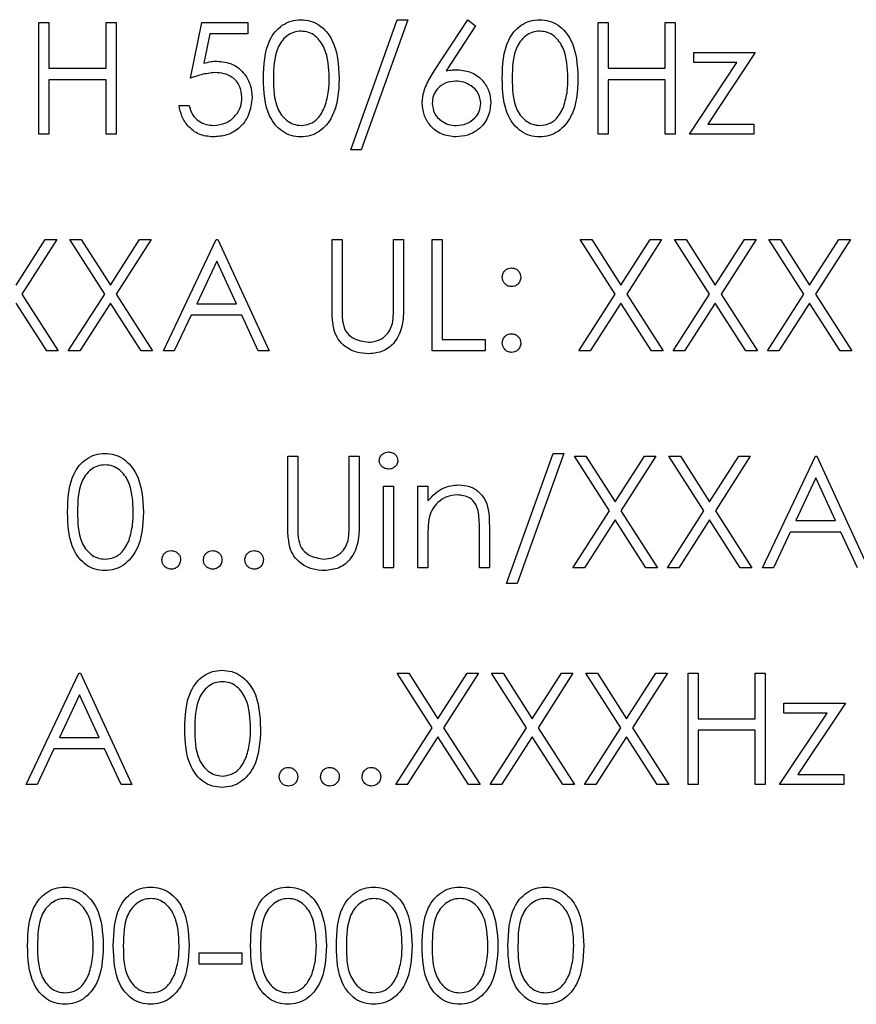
# Model space of a CAD drawing. Header units: millimetres. Extents: x 5 to 418, y 2 to 292.
# Tile 29 of 56: x 69.24 to 73.74, y 216.6 to 221.9. Entities that reach past the tile are written whole.
import ezdxf

# ---------------------------------------------------------------- set-up
doc = ezdxf.new("R2010")
doc.units = ezdxf.units.MM

msp = doc.modelspace()

# ---------------------------------------------------------------- linework, layer by layer
at = {"color": 7, "linetype": 'Continuous', "lineweight": 25}
for p, q in [((69.3428, 221.2825), (69.3428, 221.8825)), ((69.3428, 221.8825), (69.3967, 221.8825)), ((69.3967, 221.8825), (69.3967, 221.6363)), ((69.7044, 221.6363), (69.7044, 221.8825)), ((69.7044, 221.8825), (69.7582, 221.8825)), ((69.7582, 221.8825), (69.7582, 221.2825)), ((70.1582, 221.5825), (70.2198, 221.8825)), ((70.2198, 221.8825), (70.4659, 221.8825)), ((70.4659, 221.8825), (70.4659, 221.8209)), ((71.0198, 221.1979), (71.2707, 221.8979)), ((71.3274, 221.8979), (71.0765, 221.1979)), ((71.2707, 221.8979), (71.3274, 221.8979)), ((71.4714, 221.6241), (71.6505, 221.8979)), ((71.692, 221.8653), (71.5335, 221.6229)), ((71.6505, 221.8979), (71.692, 221.8653)), ((72.3505, 221.8825), (72.4044, 221.8825)), ((72.3505, 221.2825), (72.3505, 221.8825)), ((72.4044, 221.8825), (72.4044, 221.6363)), ((72.7121, 221.6363), (72.7121, 221.8825)), ((72.7121, 221.8825), (72.7659, 221.8825)), ((72.7659, 221.8825), (72.7659, 221.2825)), ((70.2618, 221.8209), (70.2295, 221.6631)), ((70.4659, 221.8209), (70.2618, 221.8209)), ((72.8659, 221.7209), (73.1967, 221.7209)), ((72.8659, 221.6671), (72.8659, 221.7209)), ((73.1967, 221.7209), (72.9416, 221.3363)), ((72.8428, 221.2825), (73.098, 221.6671)), ((73.098, 221.6671), (72.8659, 221.6671)), ((69.3967, 221.6363), (69.7044, 221.6363)), ((72.4044, 221.6363), (72.7121, 221.6363)), ((69.7044, 221.5748), (69.3967, 221.5748)), ((69.3967, 221.5748), (69.3967, 221.2825)), ((69.7044, 221.2825), (69.7044, 221.5748)), ((72.4044, 221.5748), (72.4044, 221.2825)), ((72.7121, 221.5748), (72.4044, 221.5748)), ((72.7121, 221.2825), (72.7121, 221.5748)), ((70.0967, 221.4363), (70.1505, 221.4363)), ((72.9416, 221.3363), (73.189, 221.3363)), ((73.189, 221.3363), (73.189, 221.2825)), ((69.3967, 221.2825), (69.3428, 221.2825)), ((69.7582, 221.2825), (69.7044, 221.2825)), ((72.4044, 221.2825), (72.3505, 221.2825)), ((72.7659, 221.2825), (72.7121, 221.2825)), ((73.189, 221.2825), (72.8428, 221.2825)), ((71.0765, 221.1979), (71.0198, 221.1979)), ((69.2198, 220.4704), (69.3768, 220.7158)), ((69.439, 220.7158), (69.2509, 220.4218)), ((69.3768, 220.7158), (69.439, 220.7158)), ((69.6964, 220.4218), (69.5082, 220.7158)), ((69.5082, 220.7158), (69.5704, 220.7158)), ((69.5704, 220.7158), (69.7274, 220.4704)), ((69.7274, 220.4704), (69.8845, 220.7158)), ((69.9467, 220.7158), (69.7586, 220.4218)), ((69.8845, 220.7158), (69.9467, 220.7158)), ((70.0121, 220.1158), (70.2967, 220.7158)), ((70.2967, 220.7158), (70.3044, 220.7158)), ((70.3044, 220.7158), (70.5813, 220.1158)), ((70.9198, 220.7158), (70.9736, 220.7158)), ((70.9198, 220.3534), (70.9198, 220.7158)), ((70.9736, 220.7158), (70.9736, 220.3563)), ((71.2505, 220.3563), (71.2505, 220.7158)), ((71.2505, 220.7158), (71.3044, 220.7158)), ((71.3044, 220.7158), (71.3044, 220.3534)), ((71.4582, 220.7158), (71.5121, 220.7158)), ((71.4582, 220.1158), (71.4582, 220.7158)), ((71.5121, 220.7158), (71.5121, 220.1774)), ((72.4426, 220.4218), (72.2544, 220.7158)), ((72.2544, 220.7158), (72.3165, 220.7158)), ((72.3165, 220.7158), (72.4736, 220.4704)), ((72.4736, 220.4704), (72.6307, 220.7158)), ((72.6928, 220.7158), (72.5047, 220.4218)), ((72.6307, 220.7158), (72.6928, 220.7158)), ((72.7621, 220.7158), (72.8242, 220.7158)), ((72.9503, 220.4218), (72.7621, 220.7158)), ((72.8242, 220.7158), (72.9813, 220.4704)), ((72.9813, 220.4704), (73.1384, 220.7158)), ((73.2005, 220.7158), (73.0124, 220.4218)), ((73.1384, 220.7158), (73.2005, 220.7158)), ((73.2698, 220.7158), (73.3319, 220.7158)), ((73.458, 220.4218), (73.2698, 220.7158)), ((73.3319, 220.7158), (73.489, 220.4704)), ((73.489, 220.4704), (73.6461, 220.7158)), ((73.7082, 220.7158), (73.5201, 220.4218)), ((73.6461, 220.7158), (73.7082, 220.7158)), ((70.2999, 220.5989), (70.1913, 220.3697)), ((70.4057, 220.3697), (70.2999, 220.5989)), ((69.2509, 220.4218), (69.4467, 220.1158)), ((69.5005, 220.1158), (69.6964, 220.4218)), ((69.7586, 220.4218), (69.9544, 220.1158)), ((72.2467, 220.1158), (72.4426, 220.4218)), ((72.5047, 220.4218), (72.7005, 220.1158)), ((72.7544, 220.1158), (72.9503, 220.4218)), ((73.0124, 220.4218), (73.2082, 220.1158)), ((73.2621, 220.1158), (73.458, 220.4218)), ((73.5201, 220.4218), (73.7159, 220.1158)), ((69.3845, 220.1158), (69.2198, 220.3733)), ((69.7274, 220.3733), (69.5627, 220.1158)), ((69.8922, 220.1158), (69.7274, 220.3733)), ((70.1913, 220.3697), (70.4057, 220.3697)), ((72.4736, 220.3733), (72.3088, 220.1158)), ((72.6384, 220.1158), (72.4736, 220.3733)), ((72.9813, 220.3733), (72.8165, 220.1158)), ((73.1461, 220.1158), (72.9813, 220.3733)), ((73.489, 220.3733), (73.3242, 220.1158)), ((73.6538, 220.1158), (73.489, 220.3733)), ((70.1621, 220.3081), (70.0708, 220.1158)), ((70.4341, 220.3081), (70.1621, 220.3081)), ((70.5228, 220.1158), (70.4341, 220.3081)), ((71.5121, 220.1774), (71.7428, 220.1774)), ((71.7428, 220.1774), (71.7428, 220.1158)), ((69.4467, 220.1158), (69.3845, 220.1158)), ((69.5627, 220.1158), (69.5005, 220.1158)), ((69.9544, 220.1158), (69.8922, 220.1158)), ((70.0708, 220.1158), (70.0121, 220.1158)), ((70.5813, 220.1158), (70.5228, 220.1158)), ((71.7428, 220.1158), (71.4582, 220.1158)), ((72.3088, 220.1158), (72.2467, 220.1158)), ((72.7005, 220.1158), (72.6384, 220.1158)), ((72.8165, 220.1158), (72.7544, 220.1158)), ((73.2082, 220.1158), (73.1461, 220.1158)), ((73.3242, 220.1158), (73.2621, 220.1158)), ((73.7159, 220.1158), (73.6538, 220.1158)), ((70.6813, 219.5491), (70.7351, 219.5491)), ((70.6813, 219.1868), (70.6813, 219.5491)), ((70.7351, 219.5491), (70.7351, 219.1897)), ((71.0121, 219.5491), (71.0659, 219.5491)), ((71.0121, 219.1897), (71.0121, 219.5491)), ((71.0659, 219.5491), (71.0659, 219.1868)), ((71.8582, 218.8645), (72.1092, 219.5645)), ((72.1659, 219.5645), (71.9149, 218.8645)), ((72.1092, 219.5645), (72.1659, 219.5645)), ((72.2236, 219.5491), (72.2857, 219.5491)), ((72.4118, 219.2552), (72.2236, 219.5491)), ((72.2857, 219.5491), (72.4428, 219.3037)), ((72.4428, 219.3037), (72.5999, 219.5491)), ((72.6621, 219.5491), (72.474, 219.2552)), ((72.5999, 219.5491), (72.6621, 219.5491)), ((72.7313, 219.5491), (72.7934, 219.5491)), ((72.9195, 219.2552), (72.7313, 219.5491)), ((72.7934, 219.5491), (72.9505, 219.3037)), ((72.9505, 219.3037), (73.1076, 219.5491)), ((73.1698, 219.5491), (72.9817, 219.2552)), ((73.1076, 219.5491), (73.1698, 219.5491)), ((73.2351, 218.9491), (73.5198, 219.5491)), ((73.5198, 219.5491), (73.5274, 219.5491)), ((73.5274, 219.5491), (73.8044, 218.9491)), ((73.523, 219.4322), (73.4143, 219.203)), ((73.6288, 219.203), (73.523, 219.4322)), ((71.1967, 219.3876), (71.2505, 219.3876)), ((71.1967, 218.9491), (71.1967, 219.3876)), ((71.2505, 219.3876), (71.2505, 218.9491)), ((71.3813, 218.9491), (71.3813, 219.3876)), ((71.3813, 219.3876), (71.4351, 219.3876)), ((71.4351, 219.3876), (71.4351, 219.3085)), ((72.2159, 218.9491), (72.4118, 219.2552)), ((72.474, 219.2552), (72.6698, 218.9491)), ((72.7236, 218.9491), (72.9195, 219.2552)), ((72.9817, 219.2552), (73.1774, 218.9491)), ((71.7121, 218.9491), (71.7121, 219.1554)), ((71.7659, 219.1731), (71.7659, 218.9491)), ((72.4428, 219.2066), (72.278, 218.9491)), ((72.6076, 218.9491), (72.4428, 219.2066)), ((72.9505, 219.2066), (72.7857, 218.9491)), ((73.1153, 218.9491), (72.9505, 219.2066)), ((73.4143, 219.203), (73.6288, 219.203)), ((71.4351, 219.1077), (71.4351, 218.9491)), ((73.3851, 219.1415), (73.2939, 218.9491)), ((73.6571, 219.1415), (73.3851, 219.1415)), ((73.7458, 218.9491), (73.6571, 219.1415)), ((71.2505, 218.9491), (71.1967, 218.9491)), ((71.4351, 218.9491), (71.3813, 218.9491)), ((71.7659, 218.9491), (71.7121, 218.9491)), ((72.278, 218.9491), (72.2159, 218.9491)), ((72.6698, 218.9491), (72.6076, 218.9491)), ((72.7857, 218.9491), (72.7236, 218.9491)), ((73.1774, 218.9491), (73.1153, 218.9491)), ((73.2939, 218.9491), (73.2351, 218.9491)), ((71.9149, 218.8645), (71.8582, 218.8645)), ((69.2736, 217.7825), (69.5582, 218.3825)), ((69.5582, 218.3825), (69.5659, 218.3825)), ((69.5659, 218.3825), (69.8428, 217.7825)), ((71.2698, 218.3825), (71.3319, 218.3825)), ((71.458, 218.0885), (71.2698, 218.3825)), ((71.3319, 218.3825), (71.489, 218.137)), ((71.489, 218.137), (71.6461, 218.3825)), ((71.7082, 218.3825), (71.5201, 218.0885)), ((71.6461, 218.3825), (71.7082, 218.3825)), ((71.9657, 218.0885), (71.7774, 218.3825)), ((71.7774, 218.3825), (71.8396, 218.3825)), ((71.8396, 218.3825), (71.9967, 218.137)), ((71.9967, 218.137), (72.1538, 218.3825)), ((72.2159, 218.3825), (72.0278, 218.0885)), ((72.1538, 218.3825), (72.2159, 218.3825)), ((72.2851, 218.3825), (72.3473, 218.3825)), ((72.4734, 218.0885), (72.2851, 218.3825)), ((72.3473, 218.3825), (72.5044, 218.137)), ((72.5044, 218.137), (72.6615, 218.3825)), ((72.7236, 218.3825), (72.5355, 218.0885)), ((72.6615, 218.3825), (72.7236, 218.3825)), ((72.8351, 217.7825), (72.8351, 218.3825)), ((72.8351, 218.3825), (72.889, 218.3825)), ((72.889, 218.3825), (72.889, 218.1363)), ((73.1967, 218.1363), (73.1967, 218.3825)), ((73.1967, 218.3825), (73.2505, 218.3825)), ((73.2505, 218.3825), (73.2505, 217.7825)), ((69.5615, 218.2655), (69.4528, 218.0363)), ((69.6672, 218.0363), (69.5615, 218.2655)), ((73.3505, 218.1671), (73.3505, 218.2209)), ((73.3505, 218.2209), (73.6813, 218.2209)), ((73.6813, 218.2209), (73.4262, 217.8363)), ((73.3274, 217.7825), (73.5826, 218.1671)), ((73.5826, 218.1671), (73.3505, 218.1671)), ((72.889, 218.1363), (73.1967, 218.1363)), ((71.2621, 217.7825), (71.458, 218.0885)), ((71.5201, 218.0885), (71.7159, 217.7825)), ((71.7698, 217.7825), (71.9657, 218.0885)), ((72.0278, 218.0885), (72.2236, 217.7825)), ((72.2774, 217.7825), (72.4734, 218.0885)), ((72.5355, 218.0885), (72.7313, 217.7825)), ((72.889, 218.0748), (72.889, 217.7825)), ((73.1967, 218.0748), (72.889, 218.0748)), ((73.1967, 217.7825), (73.1967, 218.0748)), ((69.4528, 218.0363), (69.6672, 218.0363)), ((71.489, 218.0399), (71.3242, 217.7825)), ((71.6538, 217.7825), (71.489, 218.0399)), ((71.9967, 218.0399), (71.8319, 217.7825)), ((72.1615, 217.7825), (71.9967, 218.0399)), ((72.5044, 218.0399), (72.3396, 217.7825)), ((72.6692, 217.7825), (72.5044, 218.0399)), ((69.4236, 217.9748), (69.3324, 217.7825)), ((69.6956, 217.9748), (69.4236, 217.9748)), ((69.7843, 217.7825), (69.6956, 217.9748)), ((73.4262, 217.8363), (73.6736, 217.8363)), ((73.6736, 217.8363), (73.6736, 217.7825)), ((69.3324, 217.7825), (69.2736, 217.7825)), ((69.8428, 217.7825), (69.7843, 217.7825)), ((71.3242, 217.7825), (71.2621, 217.7825)), ((71.7159, 217.7825), (71.6538, 217.7825)), ((71.8319, 217.7825), (71.7698, 217.7825)), ((72.2236, 217.7825), (72.1615, 217.7825)), ((72.3396, 217.7825), (72.2774, 217.7825)), ((72.7313, 217.7825), (72.6692, 217.7825)), ((72.889, 217.7825), (72.8351, 217.7825)), ((73.2505, 217.7825), (73.1967, 217.7825)), ((73.6736, 217.7825), (73.3274, 217.7825)), ((70.2044, 216.8774), (70.4351, 216.8774)), ((70.2044, 216.8158), (70.2044, 216.8774)), ((70.4351, 216.8774), (70.4351, 216.8158)), ((70.4351, 216.8158), (70.2044, 216.8158))]:
    msp.add_line(p, q, dxfattribs=at)
for points, knots in [([(70.5505, 221.5822), (70.5528, 221.6539), (70.5558, 221.7435), (70.6117, 221.8337), (70.6506, 221.8695), (70.6985, 221.8936), (70.7336, 221.8964), (70.7511, 221.8979)], [0, 0, 0, 0, 0.498702, 0.624177, 0.749467, 0.874745, 1, 1, 1, 1]), ([(70.7511, 221.8979), (70.7688, 221.8964), (70.8041, 221.8936), (70.8685, 221.8623), (70.9496, 221.7622), (70.9548, 221.6542), (70.9582, 221.5822)], [0, 0, 0, 0, 0.1256001, 0.2511969, 0.5005813, 1, 1, 1, 1]), ([(71.8351, 221.5822), (71.8375, 221.6539), (71.8404, 221.7435), (71.8963, 221.8337), (71.9352, 221.8695), (71.9831, 221.8936), (72.0182, 221.8964), (72.0357, 221.8979)], [0, 0, 0, 0, 0.498702, 0.624177, 0.749467, 0.874745, 1, 1, 1, 1]), ([(72.0357, 221.8979), (72.0534, 221.8964), (72.0887, 221.8936), (72.1531, 221.8623), (72.2342, 221.7622), (72.2394, 221.6542), (72.2428, 221.5822)], [0, 0, 0, 0, 0.1256, 0.251197, 0.500581, 1, 1, 1, 1]), ([(70.7529, 221.8363), (70.7392, 221.835), (70.7117, 221.8322), (70.6752, 221.8111), (70.6461, 221.7816), (70.6064, 221.7085), (70.6053, 221.6385), (70.6044, 221.5825)], [0, 0, 0, 0, 0.125139, 0.250418, 0.375519, 0.500847, 1, 1, 1, 1]), ([(70.9044, 221.5825), (70.9021, 221.6382), (70.8988, 221.7216), (70.8427, 221.8041), (70.7941, 221.832), (70.7667, 221.8349), (70.7529, 221.8363)], [0, 0, 0, 0, 0.500072, 0.749021, 0.874598, 1, 1, 1, 1]), ([(72.0375, 221.8363), (72.0238, 221.835), (71.9963, 221.8322), (71.9598, 221.8111), (71.9307, 221.7816), (71.891, 221.7085), (71.8899, 221.6385), (71.889, 221.5825)], [0, 0, 0, 0, 0.125139, 0.250418, 0.375519, 0.500847, 1, 1, 1, 1]), ([(72.189, 221.5825), (72.1868, 221.6382), (72.1834, 221.7216), (72.1273, 221.8041), (72.0787, 221.832), (72.0513, 221.8349), (72.0375, 221.8363)], [0, 0, 0, 0, 0.500072, 0.749021, 0.874598, 1, 1, 1, 1]), ([(70.2295, 221.6631), (70.2425, 221.6667), (70.2656, 221.6731), (70.2896, 221.6743), (70.3002, 221.6748)], [0, 0, 0, 0, 0.560064, 1, 1, 1, 1]), ([(70.3002, 221.6748), (70.3289, 221.6717), (70.3862, 221.6657), (70.4493, 221.6117), (70.4844, 221.546), (70.4875, 221.501), (70.489, 221.4785)], [0, 0, 0, 0, 0.279688, 0.559025, 0.779292, 1, 1, 1, 1]), ([(70.2904, 221.6132), (70.265, 221.6106), (70.2196, 221.6059), (70.177, 221.5896), (70.1582, 221.5825)], [0, 0, 0, 0, 0.559416, 1, 1, 1, 1]), ([(70.4351, 221.4808), (70.4329, 221.5016), (70.4285, 221.543), (70.3881, 221.5881), (70.3392, 221.6104), (70.3067, 221.6123), (70.2904, 221.6132)], [0, 0, 0, 0, 0.279539, 0.5586168, 0.7790473, 1, 1, 1, 1]), ([(71.4044, 221.4498), (71.4065, 221.4712), (71.41, 221.5066), (71.429, 221.5524), (71.4488, 221.589), (71.4639, 221.6124), (71.4714, 221.6241)], [0, 0, 0, 0, 0.339374, 0.559486, 0.779731, 1, 1, 1, 1]), ([(71.5335, 221.6229), (71.545, 221.6247), (71.5656, 221.6279), (71.5864, 221.6284), (71.5956, 221.6286)], [0, 0, 0, 0, 0.55991, 1, 1, 1, 1]), ([(71.5956, 221.6286), (71.6219, 221.6256), (71.6745, 221.6196), (71.733, 221.5715), (71.7684, 221.5128), (71.7719, 221.4715), (71.7736, 221.4509)], [0, 0, 0, 0, 0.279638, 0.559326, 0.779527, 1, 1, 1, 1]), ([(70.7511, 221.2671), (70.7336, 221.2685), (70.6986, 221.2714), (70.6349, 221.3028), (70.5561, 221.4036), (70.5527, 221.5107), (70.5505, 221.5822)], [0, 0, 0, 0, 0.1255507, 0.25109, 0.5002501, 1, 1, 1, 1]), ([(70.6044, 221.5825), (70.6048, 221.5264), (70.6055, 221.4424), (70.6631, 221.3605), (70.7117, 221.3331), (70.7392, 221.3301), (70.7529, 221.3286)], [0, 0, 0, 0, 0.500291, 0.749086, 0.874606, 1, 1, 1, 1]), ([(70.9582, 221.5822), (70.9549, 221.5102), (70.9498, 221.4023), (70.8683, 221.3028), (70.8041, 221.2714), (70.7688, 221.2685), (70.7511, 221.2671)], [0, 0, 0, 0, 0.499407, 0.748743, 0.874372, 1, 1, 1, 1]), ([(70.8817, 221.4316), (70.8893, 221.4593), (70.903, 221.5087), (70.9039, 221.5599), (70.9044, 221.5825)], [0, 0, 0, 0, 0.559599, 1, 1, 1, 1]), ([(71.5843, 221.5671), (71.566, 221.5655), (71.5295, 221.5624), (71.4876, 221.5308), (71.4621, 221.4905), (71.4595, 221.4619), (71.4582, 221.4476)], [0, 0, 0, 0, 0.280127, 0.559515, 0.779719, 1, 1, 1, 1]), ([(71.7198, 221.4476), (71.717, 221.4664), (71.7114, 221.5041), (71.6721, 221.542), (71.6287, 221.564), (71.5991, 221.566), (71.5843, 221.5671)], [0, 0, 0, 0, 0.278754, 0.558605, 0.779147, 1, 1, 1, 1]), ([(72.0357, 221.2671), (72.0182, 221.2685), (71.9832, 221.2714), (71.9195, 221.3028), (71.8407, 221.4036), (71.8374, 221.5107), (71.8351, 221.5822)], [0, 0, 0, 0, 0.125551, 0.25109, 0.50025, 1, 1, 1, 1]), ([(71.889, 221.5825), (71.8894, 221.5264), (71.8901, 221.4424), (71.9477, 221.3605), (71.9964, 221.3331), (72.0238, 221.3301), (72.0375, 221.3286)], [0, 0, 0, 0, 0.500291, 0.749086, 0.874606, 1, 1, 1, 1]), ([(72.2428, 221.5822), (72.2395, 221.5102), (72.2345, 221.4023), (72.1529, 221.3028), (72.0887, 221.2714), (72.0534, 221.2685), (72.0357, 221.2671)], [0, 0, 0, 0, 0.499407, 0.748743, 0.874372, 1, 1, 1, 1]), ([(72.1663, 221.4316), (72.1739, 221.4593), (72.1876, 221.5087), (72.1886, 221.5599), (72.189, 221.5825)], [0, 0, 0, 0, 0.559599, 1, 1, 1, 1]), ([(70.2797, 221.2671), (70.254, 221.2697), (70.2026, 221.275), (70.1444, 221.3209), (70.1085, 221.3769), (70.1006, 221.4165), (70.0967, 221.4363)], [0, 0, 0, 0, 0.279625, 0.559019, 0.77938, 1, 1, 1, 1]), ([(70.1505, 221.4363), (70.1552, 221.4194), (70.1644, 221.3855), (70.2011, 221.3512), (70.2419, 221.3321), (70.2692, 221.3298), (70.2829, 221.3286)], [0, 0, 0, 0, 0.28005, 0.559166, 0.779583, 1, 1, 1, 1]), ([(70.489, 221.4785), (70.4855, 221.4474), (70.4785, 221.3852), (70.4245, 221.3128), (70.3533, 221.2727), (70.3043, 221.269), (70.2797, 221.2671)], [0, 0, 0, 0, 0.279864, 0.559271, 0.779424, 1, 1, 1, 1]), ([(70.2829, 221.3286), (70.3053, 221.3313), (70.3503, 221.3365), (70.4004, 221.3776), (70.4309, 221.4277), (70.4337, 221.4631), (70.4351, 221.4808)], [0, 0, 0, 0, 0.279617, 0.559357, 0.779559, 1, 1, 1, 1]), ([(71.5861, 221.2671), (71.5593, 221.2703), (71.5056, 221.2768), (71.445, 221.3255), (71.4106, 221.3866), (71.4065, 221.4287), (71.4044, 221.4498)], [0, 0, 0, 0, 0.27967, 0.559085, 0.779558, 1, 1, 1, 1]), ([(71.4582, 221.4476), (71.4608, 221.4292), (71.4659, 221.3923), (71.5034, 221.3542), (71.5456, 221.3319), (71.5745, 221.3297), (71.589, 221.3286)], [0, 0, 0, 0, 0.279059, 0.55882, 0.779303, 1, 1, 1, 1]), ([(71.7736, 221.4509), (71.7705, 221.4234), (71.7643, 221.3685), (71.7131, 221.3077), (71.6506, 221.2732), (71.6076, 221.2691), (71.5861, 221.2671)], [0, 0, 0, 0, 0.279631, 0.55896, 0.779478, 1, 1, 1, 1]), ([(71.589, 221.3286), (71.6074, 221.3305), (71.6443, 221.3342), (71.687, 221.3649), (71.7152, 221.4042), (71.7182, 221.4331), (71.7198, 221.4476)], [0, 0, 0, 0, 0.280018, 0.559853, 0.779987, 1, 1, 1, 1]), ([(70.7529, 221.3286), (70.7693, 221.3307), (70.8021, 221.3348), (70.8528, 221.3691), (70.8707, 221.4079), (70.8817, 221.4316)], [0, 0, 0, 0, 0.280257, 0.560781, 1, 1, 1, 1]), ([(72.0375, 221.3286), (72.0539, 221.3307), (72.0867, 221.3348), (72.1374, 221.3691), (72.1553, 221.4079), (72.1663, 221.4316)], [0, 0, 0, 0, 0.280257, 0.560781, 1, 1, 1, 1]), ([(71.8351, 220.512), (71.8361, 220.5193), (71.8379, 220.534), (71.8515, 220.5503), (71.8678, 220.5603), (71.8794, 220.5614), (71.8851, 220.562)], [0, 0, 0, 0, 0.279585, 0.559454, 0.779697, 1, 1, 1, 1]), ([(71.8851, 220.562), (71.8925, 220.5611), (71.9073, 220.5594), (71.9235, 220.5457), (71.9338, 220.5294), (71.9347, 220.5178), (71.9351, 220.512)], [0, 0, 0, 0, 0.279602, 0.559212, 0.779475, 1, 1, 1, 1]), ([(71.8851, 220.462), (71.8778, 220.4628), (71.863, 220.4646), (71.8467, 220.4782), (71.8367, 220.4946), (71.8356, 220.5062), (71.8351, 220.512)], [0, 0, 0, 0, 0.279647, 0.559299, 0.779615, 1, 1, 1, 1]), ([(71.9351, 220.512), (71.9343, 220.5046), (71.9327, 220.4898), (71.9189, 220.4736), (71.9026, 220.4634), (71.8909, 220.4625), (71.8851, 220.462)], [0, 0, 0, 0, 0.279517, 0.559326, 0.779544, 1, 1, 1, 1]), ([(70.9305, 220.227), (70.9266, 220.2504), (70.9198, 220.2923), (70.9198, 220.3347), (70.9198, 220.3534)], [0, 0, 0, 0, 0.559499, 1, 1, 1, 1]), ([(70.9736, 220.3563), (70.9735, 220.3414), (70.9735, 220.3148), (70.9752, 220.2882), (70.976, 220.2765)], [0, 0, 0, 0, 0.560124, 1, 1, 1, 1]), ([(71.3044, 220.3534), (71.3039, 220.32), (71.3029, 220.2535), (71.2666, 220.1649), (71.1968, 220.1089), (71.1442, 220.1032), (71.118, 220.1004)], [0, 0, 0, 0, 0.281655, 0.560111, 0.78008, 1, 1, 1, 1]), ([(71.2444, 220.2632), (71.2467, 220.2805), (71.2507, 220.3114), (71.2506, 220.3426), (71.2505, 220.3563)], [0, 0, 0, 0, 0.559624, 1, 1, 1, 1]), ([(70.976, 220.2765), (70.9798, 220.2582), (70.9874, 220.2215), (71.0388, 220.1744), (71.0861, 220.1667), (71.1149, 220.162)], [0, 0, 0, 0, 0.281057, 0.560821, 1, 1, 1, 1]), ([(71.118, 220.1004), (71.0952, 220.102), (71.0496, 220.1051), (70.9922, 220.1349), (70.9501, 220.1769), (70.937, 220.2103), (70.9305, 220.227)], [0, 0, 0, 0, 0.280221, 0.559914, 0.779952, 1, 1, 1, 1]), ([(71.1149, 220.162), (71.1315, 220.1637), (71.1646, 220.1673), (71.2046, 220.1927), (71.2319, 220.2261), (71.2402, 220.2508), (71.2444, 220.2632)], [0, 0, 0, 0, 0.279787, 0.559377, 0.779569, 1, 1, 1, 1]), ([(71.8351, 220.1581), (71.836, 220.1655), (71.8378, 220.1802), (71.8513, 220.1966), (71.8678, 220.2066), (71.8793, 220.2076), (71.8851, 220.2081)], [0, 0, 0, 0, 0.279576, 0.559284, 0.779552, 1, 1, 1, 1]), ([(71.8851, 220.2081), (71.8925, 220.2073), (71.9073, 220.2056), (71.9235, 220.1918), (71.9338, 220.1756), (71.9347, 220.1639), (71.9351, 220.1581)], [0, 0, 0, 0, 0.279602, 0.559212, 0.779475, 1, 1, 1, 1]), ([(71.8851, 220.1081), (71.8778, 220.109), (71.8631, 220.1108), (71.8468, 220.1244), (71.8368, 220.1408), (71.8357, 220.1523), (71.8351, 220.1581)], [0, 0, 0, 0, 0.279581, 0.559143, 0.779575, 1, 1, 1, 1]), ([(71.9351, 220.1581), (71.9343, 220.1508), (71.9325, 220.136), (71.9189, 220.1198), (71.9025, 220.1097), (71.8909, 220.1086), (71.8851, 220.1081)], [0, 0, 0, 0, 0.279469, 0.559358, 0.779674, 1, 1, 1, 1]), ([(69.4967, 219.2489), (69.499, 219.3205), (69.5019, 219.4102), (69.5578, 219.5003), (69.5968, 219.5361), (69.6447, 219.5602), (69.6797, 219.5631), (69.6973, 219.5645)], [0, 0, 0, 0, 0.498702, 0.624177, 0.749467, 0.874745, 1, 1, 1, 1]), ([(69.6973, 219.5645), (69.7149, 219.5631), (69.7503, 219.5603), (69.8146, 219.529), (69.8957, 219.4289), (69.9009, 219.3209), (69.9044, 219.2489)], [0, 0, 0, 0, 0.1256001, 0.2511969, 0.5005813, 1, 1, 1, 1]), ([(71.1736, 219.5258), (71.1746, 219.5329), (71.1766, 219.5471), (71.1906, 219.5619), (71.2067, 219.5709), (71.2178, 219.5718), (71.2234, 219.5722)], [0, 0, 0, 0, 0.279289, 0.558897, 0.779452, 1, 1, 1, 1]), ([(71.2234, 219.4799), (71.2163, 219.4807), (71.2023, 219.4822), (71.1861, 219.4942), (71.1754, 219.5092), (71.1742, 219.5203), (71.1736, 219.5258)], [0, 0, 0, 0, 0.279784, 0.559698, 0.779921, 1, 1, 1, 1]), ([(71.2234, 219.5722), (71.2305, 219.5715), (71.2447, 219.57), (71.2612, 219.5579), (71.2718, 219.5426), (71.273, 219.5314), (71.2736, 219.5258)], [0, 0, 0, 0, 0.279869, 0.559866, 0.779911, 1, 1, 1, 1]), ([(71.2736, 219.5258), (71.2726, 219.5188), (71.2705, 219.5046), (71.2561, 219.49), (71.2401, 219.4811), (71.2289, 219.4803), (71.2234, 219.4799)], [0, 0, 0, 0, 0.2791599, 0.5588624, 0.7793557, 1, 1, 1, 1]), ([(69.6991, 219.503), (69.6853, 219.5016), (69.6578, 219.4989), (69.6213, 219.4778), (69.5922, 219.4483), (69.5525, 219.3752), (69.5514, 219.3051), (69.5505, 219.2491)], [0, 0, 0, 0, 0.125139, 0.250418, 0.375519, 0.500847, 1, 1, 1, 1]), ([(69.8505, 219.2491), (69.8483, 219.3049), (69.845, 219.3883), (69.7888, 219.4708), (69.7403, 219.4987), (69.7128, 219.5015), (69.6991, 219.503)], [0, 0, 0, 0, 0.500072, 0.749021, 0.874598, 1, 1, 1, 1]), ([(71.4351, 219.3085), (71.4607, 219.3361), (71.5065, 219.3854), (71.5728, 219.3923), (71.602, 219.3953)], [0, 0, 0, 0, 0.559141, 1, 1, 1, 1]), ([(71.602, 219.3953), (71.6216, 219.3936), (71.6609, 219.3901), (71.7125, 219.3586), (71.7649, 219.2885), (71.7655, 219.2207), (71.7659, 219.1731)], [0, 0, 0, 0, 0.187021, 0.37389, 0.56061, 1, 1, 1, 1]), ([(71.5926, 219.3415), (71.5736, 219.3395), (71.5356, 219.3355), (71.491, 219.3047), (71.4585, 219.2677), (71.4485, 219.2395), (71.4434, 219.2253)], [0, 0, 0, 0, 0.279553, 0.559373, 0.779703, 1, 1, 1, 1]), ([(71.7057, 219.2552), (71.7014, 219.2691), (71.6928, 219.297), (71.6538, 219.3353), (71.6158, 219.3391), (71.5926, 219.3415)], [0, 0, 0, 0, 0.281192, 0.561331, 1, 1, 1, 1]), ([(69.6973, 218.9338), (69.6798, 218.9352), (69.6447, 218.938), (69.581, 218.9694), (69.5022, 219.0703), (69.4989, 219.1774), (69.4967, 219.2489)], [0, 0, 0, 0, 0.125551, 0.25109, 0.50025, 1, 1, 1, 1]), ([(69.5505, 219.2491), (69.551, 219.1931), (69.5516, 219.1091), (69.6092, 219.0272), (69.6579, 218.9997), (69.6854, 218.9968), (69.6991, 218.9953)], [0, 0, 0, 0, 0.500291, 0.749086, 0.874606, 1, 1, 1, 1]), ([(69.9044, 219.2489), (69.901, 219.1769), (69.896, 219.0689), (69.8144, 218.9695), (69.7502, 218.938), (69.7149, 218.9352), (69.6973, 218.9338)], [0, 0, 0, 0, 0.499407, 0.748743, 0.874372, 1, 1, 1, 1]), ([(69.8278, 219.0983), (69.8355, 219.126), (69.8491, 219.1754), (69.8501, 219.2266), (69.8505, 219.2491)], [0, 0, 0, 0, 0.5595988, 1, 1, 1, 1]), ([(71.4434, 219.2253), (71.4404, 219.2035), (71.4351, 219.1644), (71.4351, 219.125), (71.4351, 219.1077)], [0, 0, 0, 0, 0.559658, 1, 1, 1, 1]), ([(71.7121, 219.1554), (71.7122, 219.1741), (71.7124, 219.2075), (71.7077, 219.2406), (71.7057, 219.2552)], [0, 0, 0, 0, 0.560255, 1, 1, 1, 1]), ([(70.692, 219.0603), (70.6882, 219.0838), (70.6813, 219.1257), (70.6813, 219.1681), (70.6813, 219.1868)], [0, 0, 0, 0, 0.559499, 1, 1, 1, 1]), ([(70.7351, 219.1897), (70.7351, 219.1747), (70.735, 219.1481), (70.7368, 219.1215), (70.7375, 219.1098)], [0, 0, 0, 0, 0.5601244, 1, 1, 1, 1]), ([(71.0659, 219.1868), (71.0654, 219.1533), (71.0644, 219.0869), (71.0282, 218.9983), (70.9584, 218.9422), (70.9058, 218.9366), (70.8795, 218.9338)], [0, 0, 0, 0, 0.281655, 0.560111, 0.78008, 1, 1, 1, 1]), ([(71.0059, 219.0965), (71.0082, 219.1138), (71.0123, 219.1447), (71.0121, 219.1759), (71.0121, 219.1897)], [0, 0, 0, 0, 0.559624, 1, 1, 1, 1]), ([(70.7375, 219.1098), (70.7414, 219.0915), (70.749, 219.0549), (70.8004, 219.0077), (70.8476, 219), (70.8765, 218.9953)], [0, 0, 0, 0, 0.281057, 0.560821, 1, 1, 1, 1]), ([(69.6991, 218.9953), (69.7155, 218.9974), (69.7483, 219.0015), (69.7989, 219.0357), (69.8169, 219.0746), (69.8278, 219.0983)], [0, 0, 0, 0, 0.280257, 0.560781, 1, 1, 1, 1]), ([(70.8795, 218.9338), (70.8567, 218.9353), (70.8112, 218.9384), (70.7538, 218.9682), (70.7117, 219.0102), (70.6986, 219.0436), (70.692, 219.0603)], [0, 0, 0, 0, 0.280221, 0.559914, 0.779952, 1, 1, 1, 1]), ([(70.8765, 218.9953), (70.893, 218.9971), (70.9261, 219.0006), (70.9661, 219.026), (70.9934, 219.0594), (71.0018, 219.0841), (71.0059, 219.0965)], [0, 0, 0, 0, 0.279787, 0.559377, 0.779569, 1, 1, 1, 1]), ([(70.0044, 218.9915), (70.0052, 218.9988), (70.007, 219.0136), (70.0206, 219.0299), (70.037, 219.0399), (70.0486, 219.0409), (70.0544, 219.0415)], [0, 0, 0, 0, 0.2795762, 0.5592837, 0.7795524, 1, 1, 1, 1]), ([(70.0544, 219.0415), (70.0618, 219.0406), (70.0766, 219.0389), (70.0927, 219.0252), (70.103, 219.0089), (70.1039, 218.9973), (70.1044, 218.9915)], [0, 0, 0, 0, 0.2796016, 0.559212, 0.7794752, 1, 1, 1, 1]), ([(70.2274, 218.9915), (70.2283, 218.9988), (70.2301, 219.0136), (70.2437, 219.0299), (70.2601, 219.0399), (70.2717, 219.0409), (70.2774, 219.0415)], [0, 0, 0, 0, 0.279576, 0.559284, 0.779552, 1, 1, 1, 1]), ([(70.2774, 219.0415), (70.2848, 219.0406), (70.2996, 219.0389), (70.3158, 219.0252), (70.3261, 219.0089), (70.327, 218.9973), (70.3274, 218.9915)], [0, 0, 0, 0, 0.279602, 0.559212, 0.779475, 1, 1, 1, 1]), ([(70.4505, 218.9915), (70.4514, 218.9988), (70.4532, 219.0136), (70.4667, 219.0299), (70.4831, 219.0399), (70.4947, 219.0409), (70.5005, 219.0415)], [0, 0, 0, 0, 0.279576, 0.559284, 0.779552, 1, 1, 1, 1]), ([(70.5005, 219.0415), (70.5079, 219.0406), (70.5227, 219.0389), (70.5389, 219.0252), (70.5491, 219.0089), (70.5501, 218.9973), (70.5505, 218.9915)], [0, 0, 0, 0, 0.279602, 0.559212, 0.779475, 1, 1, 1, 1]), ([(70.0544, 218.9415), (70.047, 218.9424), (70.0323, 218.9442), (70.016, 218.9578), (70.006, 218.9741), (70.0049, 218.9857), (70.0044, 218.9915)], [0, 0, 0, 0, 0.279581, 0.559143, 0.779575, 1, 1, 1, 1]), ([(70.1044, 218.9915), (70.1035, 218.9841), (70.1018, 218.9693), (70.0881, 218.9531), (70.0717, 218.943), (70.0602, 218.942), (70.0544, 218.9415)], [0, 0, 0, 0, 0.279469, 0.559358, 0.779674, 1, 1, 1, 1]), ([(70.2774, 218.9415), (70.2701, 218.9424), (70.2554, 218.9442), (70.2391, 218.9578), (70.2291, 218.9741), (70.228, 218.9857), (70.2274, 218.9915)], [0, 0, 0, 0, 0.2795812, 0.5591432, 0.7795754, 1, 1, 1, 1]), ([(70.3274, 218.9915), (70.3266, 218.9841), (70.3248, 218.9693), (70.3112, 218.9531), (70.2948, 218.943), (70.2832, 218.942), (70.2774, 218.9415)], [0, 0, 0, 0, 0.2794691, 0.5593578, 0.7796739, 1, 1, 1, 1]), ([(70.5005, 218.9415), (70.4932, 218.9424), (70.4785, 218.9442), (70.4622, 218.9578), (70.4521, 218.9741), (70.4511, 218.9857), (70.4505, 218.9915)], [0, 0, 0, 0, 0.279581, 0.559143, 0.779575, 1, 1, 1, 1]), ([(70.5505, 218.9915), (70.5497, 218.9841), (70.5479, 218.9693), (70.5342, 218.9531), (70.5179, 218.943), (70.5063, 218.942), (70.5005, 218.9415)], [0, 0, 0, 0, 0.279469, 0.559358, 0.779674, 1, 1, 1, 1]), ([(70.1274, 218.0822), (70.1298, 218.1539), (70.1327, 218.2435), (70.1886, 218.3337), (70.2275, 218.3695), (70.2754, 218.3936), (70.3105, 218.3964), (70.328, 218.3979)], [0, 0, 0, 0, 0.498702, 0.624177, 0.749467, 0.874745, 1, 1, 1, 1]), ([(70.328, 218.3979), (70.3457, 218.3964), (70.381, 218.3936), (70.4454, 218.3623), (70.5265, 218.2622), (70.5317, 218.1542), (70.5351, 218.0822)], [0, 0, 0, 0, 0.1256, 0.251197, 0.500581, 1, 1, 1, 1]), ([(70.3299, 218.3363), (70.3161, 218.335), (70.2886, 218.3322), (70.2521, 218.3111), (70.223, 218.2816), (70.1833, 218.2085), (70.1822, 218.1385), (70.1813, 218.0825)], [0, 0, 0, 0, 0.125139, 0.250418, 0.375519, 0.500847, 1, 1, 1, 1]), ([(70.4813, 218.0825), (70.4791, 218.1382), (70.4757, 218.2216), (70.4196, 218.3041), (70.3711, 218.332), (70.3436, 218.3349), (70.3299, 218.3363)], [0, 0, 0, 0, 0.500072, 0.749021, 0.874598, 1, 1, 1, 1]), ([(70.328, 217.7671), (70.3105, 217.7685), (70.2755, 217.7714), (70.2118, 217.8028), (70.133, 217.9036), (70.1297, 218.0107), (70.1274, 218.0822)], [0, 0, 0, 0, 0.125551, 0.25109, 0.50025, 1, 1, 1, 1]), ([(70.1813, 218.0825), (70.1817, 218.0264), (70.1824, 217.9424), (70.24, 217.8605), (70.2887, 217.8331), (70.3161, 217.8301), (70.3299, 217.8286)], [0, 0, 0, 0, 0.500291, 0.749086, 0.874606, 1, 1, 1, 1]), ([(70.5351, 218.0822), (70.5318, 218.0102), (70.5268, 217.9023), (70.4452, 217.8028), (70.381, 217.7714), (70.3457, 217.7685), (70.328, 217.7671)], [0, 0, 0, 0, 0.499407, 0.748743, 0.874372, 1, 1, 1, 1]), ([(70.4586, 217.9316), (70.4662, 217.9593), (70.4799, 218.0087), (70.4809, 218.0599), (70.4813, 218.0825)], [0, 0, 0, 0, 0.5595988, 1, 1, 1, 1]), ([(70.3299, 217.8286), (70.3462, 217.8307), (70.379, 217.8348), (70.4297, 217.8691), (70.4476, 217.9079), (70.4586, 217.9316)], [0, 0, 0, 0, 0.280257, 0.560781, 1, 1, 1, 1]), ([(70.6351, 217.8248), (70.636, 217.8322), (70.6378, 217.8469), (70.6513, 217.8632), (70.6678, 217.8733), (70.6793, 217.8743), (70.6851, 217.8748)], [0, 0, 0, 0, 0.279576, 0.559284, 0.779552, 1, 1, 1, 1]), ([(70.6851, 217.8748), (70.6925, 217.8739), (70.7073, 217.8723), (70.7235, 217.8585), (70.7338, 217.8422), (70.7347, 217.8306), (70.7351, 217.8248)], [0, 0, 0, 0, 0.279602, 0.559212, 0.779475, 1, 1, 1, 1]), ([(70.8582, 217.8248), (70.8591, 217.8322), (70.8608, 217.8469), (70.8744, 217.8632), (70.8908, 217.8733), (70.9024, 217.8743), (70.9082, 217.8748)], [0, 0, 0, 0, 0.279576, 0.559284, 0.779552, 1, 1, 1, 1]), ([(70.9082, 217.8748), (70.9156, 217.8739), (70.9304, 217.8723), (70.9466, 217.8585), (70.9568, 217.8422), (70.9578, 217.8306), (70.9582, 217.8248)], [0, 0, 0, 0, 0.279602, 0.559212, 0.779475, 1, 1, 1, 1]), ([(71.0813, 217.8248), (71.0822, 217.8322), (71.0839, 217.8469), (71.0975, 217.8632), (71.1139, 217.8733), (71.1255, 217.8743), (71.1313, 217.8748)], [0, 0, 0, 0, 0.279576, 0.559284, 0.779552, 1, 1, 1, 1]), ([(71.1313, 217.8748), (71.1387, 217.8739), (71.1535, 217.8723), (71.1696, 217.8585), (71.1799, 217.8422), (71.1808, 217.8306), (71.1813, 217.8248)], [0, 0, 0, 0, 0.279602, 0.559212, 0.779475, 1, 1, 1, 1]), ([(70.6851, 217.7748), (70.6778, 217.7757), (70.6631, 217.7775), (70.6468, 217.7911), (70.6368, 217.8074), (70.6357, 217.819), (70.6351, 217.8248)], [0, 0, 0, 0, 0.279581, 0.559143, 0.779575, 1, 1, 1, 1]), ([(70.7351, 217.8248), (70.7343, 217.8174), (70.7325, 217.8027), (70.7189, 217.7864), (70.7025, 217.7764), (70.6909, 217.7753), (70.6851, 217.7748)], [0, 0, 0, 0, 0.279469, 0.559358, 0.779674, 1, 1, 1, 1]), ([(70.9082, 217.7748), (70.9009, 217.7757), (70.8861, 217.7775), (70.8699, 217.7911), (70.8598, 217.8074), (70.8588, 217.819), (70.8582, 217.8248)], [0, 0, 0, 0, 0.2795812, 0.5591432, 0.7795754, 1, 1, 1, 1]), ([(70.9582, 217.8248), (70.9573, 217.8174), (70.9556, 217.8027), (70.9419, 217.7864), (70.9256, 217.7764), (70.914, 217.7753), (70.9082, 217.7748)], [0, 0, 0, 0, 0.279469, 0.559358, 0.779674, 1, 1, 1, 1]), ([(71.1313, 217.7748), (71.1239, 217.7757), (71.1092, 217.7775), (71.093, 217.7911), (71.0829, 217.8074), (71.0818, 217.819), (71.0813, 217.8248)], [0, 0, 0, 0, 0.2795812, 0.5591432, 0.7795754, 1, 1, 1, 1]), ([(71.1813, 217.8248), (71.1804, 217.8174), (71.1787, 217.8027), (71.165, 217.7864), (71.1487, 217.7764), (71.1371, 217.7753), (71.1313, 217.7748)], [0, 0, 0, 0, 0.279469, 0.559358, 0.779674, 1, 1, 1, 1]), ([(69.2813, 216.9156), (69.2836, 216.9872), (69.2865, 217.0769), (69.3424, 217.167), (69.3814, 217.2028), (69.4293, 217.2269), (69.4644, 217.2298), (69.4819, 217.2312)], [0, 0, 0, 0, 0.498702, 0.624177, 0.749467, 0.874745, 1, 1, 1, 1]), ([(69.4819, 217.2312), (69.4996, 217.2298), (69.5349, 217.227), (69.5992, 217.1956), (69.6803, 217.0955), (69.6855, 216.9876), (69.689, 216.9156)], [0, 0, 0, 0, 0.1256, 0.251197, 0.500581, 1, 1, 1, 1]), ([(69.7428, 216.9156), (69.7452, 216.9872), (69.7481, 217.0769), (69.804, 217.167), (69.8429, 217.2028), (69.8908, 217.2269), (69.9259, 217.2298), (69.9434, 217.2312)], [0, 0, 0, 0, 0.498702, 0.6241765, 0.7494675, 0.8747453, 1, 1, 1, 1]), ([(69.9434, 217.2312), (69.9611, 217.2298), (69.9964, 217.227), (70.0608, 217.1956), (70.1419, 217.0955), (70.1471, 216.9876), (70.1505, 216.9156)], [0, 0, 0, 0, 0.1256, 0.251197, 0.500581, 1, 1, 1, 1]), ([(70.4813, 216.9156), (70.4836, 216.9872), (70.4865, 217.0769), (70.5424, 217.167), (70.5814, 217.2028), (70.6293, 217.2269), (70.6644, 217.2298), (70.6819, 217.2312)], [0, 0, 0, 0, 0.498702, 0.624177, 0.749467, 0.874745, 1, 1, 1, 1]), ([(70.6819, 217.2312), (70.6996, 217.2298), (70.7349, 217.227), (70.7992, 217.1956), (70.8803, 217.0955), (70.8855, 216.9876), (70.889, 216.9156)], [0, 0, 0, 0, 0.1256, 0.251197, 0.500581, 1, 1, 1, 1]), ([(70.9428, 216.9156), (70.9452, 216.9872), (70.9481, 217.0769), (71.004, 217.167), (71.0429, 217.2028), (71.0908, 217.2269), (71.1259, 217.2298), (71.1434, 217.2312)], [0, 0, 0, 0, 0.498702, 0.624177, 0.749467, 0.874745, 1, 1, 1, 1]), ([(71.1434, 217.2312), (71.1611, 217.2298), (71.1964, 217.227), (71.2608, 217.1956), (71.3419, 217.0955), (71.3471, 216.9876), (71.3505, 216.9156)], [0, 0, 0, 0, 0.1256, 0.251197, 0.500581, 1, 1, 1, 1]), ([(71.4044, 216.9156), (71.4067, 216.9872), (71.4096, 217.0769), (71.4655, 217.167), (71.5045, 217.2028), (71.5524, 217.2269), (71.5874, 217.2298), (71.605, 217.2312)], [0, 0, 0, 0, 0.498702, 0.6241765, 0.7494675, 0.8747453, 1, 1, 1, 1]), ([(71.605, 217.2312), (71.6226, 217.2298), (71.658, 217.227), (71.7223, 217.1956), (71.8034, 217.0955), (71.8086, 216.9876), (71.8121, 216.9156)], [0, 0, 0, 0, 0.1256, 0.251197, 0.500581, 1, 1, 1, 1]), ([(71.8659, 216.9156), (71.8682, 216.9872), (71.8711, 217.0769), (71.9271, 217.167), (71.966, 217.2028), (72.0139, 217.2269), (72.049, 217.2298), (72.0665, 217.2312)], [0, 0, 0, 0, 0.498702, 0.624177, 0.749467, 0.874745, 1, 1, 1, 1]), ([(72.0665, 217.2312), (72.0842, 217.2298), (72.1195, 217.227), (72.1839, 217.1956), (72.265, 217.0955), (72.2701, 216.9876), (72.2736, 216.9156)], [0, 0, 0, 0, 0.1256, 0.251197, 0.500581, 1, 1, 1, 1]), ([(69.4837, 217.1697), (69.4699, 217.1683), (69.4424, 217.1655), (69.4059, 217.1444), (69.3768, 217.1149), (69.3371, 217.0419), (69.336, 216.9718), (69.3351, 216.9158)], [0, 0, 0, 0, 0.125139, 0.250418, 0.375519, 0.500847, 1, 1, 1, 1]), ([(69.6351, 216.9158), (69.6329, 216.9715), (69.6296, 217.055), (69.5734, 217.1374), (69.5249, 217.1653), (69.4974, 217.1682), (69.4837, 217.1697)], [0, 0, 0, 0, 0.500072, 0.749021, 0.874598, 1, 1, 1, 1]), ([(69.9452, 217.1697), (69.9315, 217.1683), (69.904, 217.1655), (69.8675, 217.1444), (69.8384, 217.1149), (69.7987, 217.0419), (69.7976, 216.9718), (69.7967, 216.9158)], [0, 0, 0, 0, 0.125139, 0.250418, 0.375519, 0.500847, 1, 1, 1, 1]), ([(70.0967, 216.9158), (70.0945, 216.9715), (70.0911, 217.055), (70.035, 217.1374), (69.9864, 217.1653), (69.959, 217.1682), (69.9452, 217.1697)], [0, 0, 0, 0, 0.500072, 0.749021, 0.874598, 1, 1, 1, 1]), ([(70.6837, 217.1697), (70.6699, 217.1683), (70.6424, 217.1655), (70.6059, 217.1444), (70.5768, 217.1149), (70.5371, 217.0419), (70.536, 216.9718), (70.5351, 216.9158)], [0, 0, 0, 0, 0.125139, 0.250418, 0.375519, 0.500847, 1, 1, 1, 1]), ([(70.8351, 216.9158), (70.8329, 216.9715), (70.8296, 217.055), (70.7734, 217.1374), (70.7249, 217.1653), (70.6974, 217.1682), (70.6837, 217.1697)], [0, 0, 0, 0, 0.500072, 0.749021, 0.874598, 1, 1, 1, 1]), ([(71.1452, 217.1697), (71.1315, 217.1683), (71.104, 217.1655), (71.0675, 217.1444), (71.0384, 217.1149), (70.9987, 217.0419), (70.9976, 216.9718), (70.9967, 216.9158)], [0, 0, 0, 0, 0.125139, 0.250418, 0.375519, 0.500847, 1, 1, 1, 1]), ([(71.2967, 216.9158), (71.2945, 216.9715), (71.2911, 217.055), (71.235, 217.1374), (71.1864, 217.1653), (71.159, 217.1682), (71.1452, 217.1697)], [0, 0, 0, 0, 0.500072, 0.749021, 0.874598, 1, 1, 1, 1]), ([(71.6068, 217.1697), (71.593, 217.1683), (71.5655, 217.1655), (71.529, 217.1444), (71.4999, 217.1149), (71.4602, 217.0419), (71.4591, 216.9718), (71.4582, 216.9158)], [0, 0, 0, 0, 0.125139, 0.250418, 0.375519, 0.500847, 1, 1, 1, 1]), ([(71.7582, 216.9158), (71.756, 216.9715), (71.7527, 217.055), (71.6965, 217.1374), (71.648, 217.1653), (71.6205, 217.1682), (71.6068, 217.1697)], [0, 0, 0, 0, 0.500072, 0.749021, 0.874598, 1, 1, 1, 1]), ([(72.0683, 217.1697), (72.0546, 217.1683), (72.027, 217.1655), (71.9906, 217.1444), (71.9614, 217.1149), (71.9217, 217.0419), (71.9206, 216.9718), (71.9198, 216.9158)], [0, 0, 0, 0, 0.125139, 0.250418, 0.375519, 0.500847, 1, 1, 1, 1]), ([(72.2198, 216.9158), (72.2175, 216.9715), (72.2142, 217.055), (72.1581, 217.1374), (72.1095, 217.1653), (72.082, 217.1682), (72.0683, 217.1697)], [0, 0, 0, 0, 0.500072, 0.749021, 0.874598, 1, 1, 1, 1]), ([(69.4819, 216.6004), (69.4644, 216.6019), (69.4294, 216.6047), (69.3656, 216.6361), (69.2868, 216.7369), (69.2835, 216.8441), (69.2813, 216.9156)], [0, 0, 0, 0, 0.125551, 0.25109, 0.50025, 1, 1, 1, 1]), ([(69.3351, 216.9158), (69.3356, 216.8597), (69.3362, 216.7757), (69.3939, 216.6938), (69.4425, 216.6664), (69.47, 216.6634), (69.4837, 216.662)], [0, 0, 0, 0, 0.500291, 0.749086, 0.874606, 1, 1, 1, 1]), ([(69.689, 216.9156), (69.6856, 216.8436), (69.6806, 216.7356), (69.599, 216.6361), (69.5348, 216.6047), (69.4995, 216.6019), (69.4819, 216.6004)], [0, 0, 0, 0, 0.499407, 0.748743, 0.874372, 1, 1, 1, 1]), ([(69.6124, 216.765), (69.6201, 216.7926), (69.6337, 216.8421), (69.6347, 216.8933), (69.6351, 216.9158)], [0, 0, 0, 0, 0.559599, 1, 1, 1, 1]), ([(69.9434, 216.6004), (69.9259, 216.6019), (69.8909, 216.6047), (69.8272, 216.6361), (69.7484, 216.7369), (69.7451, 216.8441), (69.7428, 216.9156)], [0, 0, 0, 0, 0.125551, 0.25109, 0.50025, 1, 1, 1, 1]), ([(69.7967, 216.9158), (69.7971, 216.8597), (69.7978, 216.7757), (69.8554, 216.6938), (69.9041, 216.6664), (69.9315, 216.6634), (69.9452, 216.662)], [0, 0, 0, 0, 0.500291, 0.749086, 0.874606, 1, 1, 1, 1]), ([(70.1505, 216.9156), (70.1472, 216.8436), (70.1421, 216.7356), (70.0606, 216.6361), (69.9964, 216.6047), (69.9611, 216.6019), (69.9434, 216.6004)], [0, 0, 0, 0, 0.499407, 0.748743, 0.874372, 1, 1, 1, 1]), ([(70.074, 216.765), (70.0816, 216.7926), (70.0953, 216.8421), (70.0962, 216.8933), (70.0967, 216.9158)], [0, 0, 0, 0, 0.559599, 1, 1, 1, 1]), ([(70.6819, 216.6004), (70.6644, 216.6019), (70.6294, 216.6047), (70.5656, 216.6361), (70.4868, 216.7369), (70.4835, 216.8441), (70.4813, 216.9156)], [0, 0, 0, 0, 0.125551, 0.25109, 0.50025, 1, 1, 1, 1]), ([(70.5351, 216.9158), (70.5356, 216.8597), (70.5362, 216.7757), (70.5939, 216.6938), (70.6425, 216.6664), (70.67, 216.6634), (70.6837, 216.662)], [0, 0, 0, 0, 0.500291, 0.749086, 0.874606, 1, 1, 1, 1]), ([(70.889, 216.9156), (70.8856, 216.8436), (70.8806, 216.7356), (70.799, 216.6361), (70.7348, 216.6047), (70.6995, 216.6019), (70.6819, 216.6004)], [0, 0, 0, 0, 0.4994065, 0.7487427, 0.8743724, 1, 1, 1, 1]), ([(70.8124, 216.765), (70.8201, 216.7926), (70.8337, 216.8421), (70.8347, 216.8933), (70.8351, 216.9158)], [0, 0, 0, 0, 0.559599, 1, 1, 1, 1]), ([(71.1434, 216.6004), (71.1259, 216.6019), (71.0909, 216.6047), (71.0272, 216.6361), (70.9484, 216.7369), (70.9451, 216.8441), (70.9428, 216.9156)], [0, 0, 0, 0, 0.125551, 0.25109, 0.50025, 1, 1, 1, 1]), ([(70.9967, 216.9158), (70.9971, 216.8597), (70.9978, 216.7757), (71.0554, 216.6938), (71.1041, 216.6664), (71.1315, 216.6634), (71.1452, 216.662)], [0, 0, 0, 0, 0.500291, 0.749086, 0.874606, 1, 1, 1, 1]), ([(71.3505, 216.9156), (71.3472, 216.8436), (71.3421, 216.7356), (71.2606, 216.6361), (71.1964, 216.6047), (71.1611, 216.6019), (71.1434, 216.6004)], [0, 0, 0, 0, 0.499407, 0.748743, 0.874372, 1, 1, 1, 1]), ([(71.274, 216.765), (71.2816, 216.7926), (71.2953, 216.8421), (71.2962, 216.8933), (71.2967, 216.9158)], [0, 0, 0, 0, 0.559599, 1, 1, 1, 1]), ([(71.605, 216.6004), (71.5875, 216.6019), (71.5524, 216.6047), (71.4887, 216.6361), (71.4099, 216.7369), (71.4066, 216.8441), (71.4044, 216.9156)], [0, 0, 0, 0, 0.1255507, 0.25109, 0.5002501, 1, 1, 1, 1]), ([(71.4582, 216.9158), (71.4587, 216.8597), (71.4593, 216.7757), (71.5169, 216.6938), (71.5656, 216.6664), (71.5931, 216.6634), (71.6068, 216.662)], [0, 0, 0, 0, 0.500291, 0.749086, 0.874606, 1, 1, 1, 1]), ([(71.8121, 216.9156), (71.8087, 216.8436), (71.8037, 216.7356), (71.7221, 216.6361), (71.6579, 216.6047), (71.6226, 216.6019), (71.605, 216.6004)], [0, 0, 0, 0, 0.499407, 0.748743, 0.874372, 1, 1, 1, 1]), ([(71.7355, 216.765), (71.7431, 216.7926), (71.7568, 216.8421), (71.7578, 216.8933), (71.7582, 216.9158)], [0, 0, 0, 0, 0.5595988, 1, 1, 1, 1]), ([(72.0665, 216.6004), (72.049, 216.6019), (72.014, 216.6047), (71.9503, 216.6361), (71.8715, 216.7369), (71.8681, 216.8441), (71.8659, 216.9156)], [0, 0, 0, 0, 0.125551, 0.25109, 0.50025, 1, 1, 1, 1]), ([(71.9198, 216.9158), (71.9202, 216.8597), (71.9209, 216.7757), (71.9785, 216.6938), (72.0271, 216.6664), (72.0546, 216.6634), (72.0683, 216.662)], [0, 0, 0, 0, 0.500291, 0.749086, 0.874606, 1, 1, 1, 1]), ([(72.2736, 216.9156), (72.2702, 216.8436), (72.2652, 216.7356), (72.1837, 216.6361), (72.1194, 216.6047), (72.0842, 216.6019), (72.0665, 216.6004)], [0, 0, 0, 0, 0.499407, 0.748743, 0.874372, 1, 1, 1, 1]), ([(72.197, 216.765), (72.2047, 216.7926), (72.2183, 216.8421), (72.2193, 216.8933), (72.2198, 216.9158)], [0, 0, 0, 0, 0.559599, 1, 1, 1, 1]), ([(69.4837, 216.662), (69.5001, 216.664), (69.5329, 216.6681), (69.5835, 216.7024), (69.6015, 216.7413), (69.6124, 216.765)], [0, 0, 0, 0, 0.280257, 0.560781, 1, 1, 1, 1]), ([(69.9452, 216.662), (69.9616, 216.664), (69.9944, 216.6681), (70.0451, 216.7024), (70.063, 216.7413), (70.074, 216.765)], [0, 0, 0, 0, 0.280257, 0.560781, 1, 1, 1, 1]), ([(70.6837, 216.662), (70.7001, 216.664), (70.7329, 216.6681), (70.7835, 216.7024), (70.8015, 216.7413), (70.8124, 216.765)], [0, 0, 0, 0, 0.280257, 0.560781, 1, 1, 1, 1]), ([(71.1452, 216.662), (71.1616, 216.664), (71.1944, 216.6681), (71.2451, 216.7024), (71.263, 216.7413), (71.274, 216.765)], [0, 0, 0, 0, 0.280257, 0.560781, 1, 1, 1, 1]), ([(71.6068, 216.662), (71.6232, 216.664), (71.656, 216.6681), (71.7066, 216.7024), (71.7245, 216.7413), (71.7355, 216.765)], [0, 0, 0, 0, 0.280257, 0.560781, 1, 1, 1, 1]), ([(72.0683, 216.662), (72.0847, 216.664), (72.1175, 216.6681), (72.1681, 216.7024), (72.1861, 216.7413), (72.197, 216.765)], [0, 0, 0, 0, 0.280257, 0.560781, 1, 1, 1, 1])]:
    msp.add_open_spline(points, degree=3, knots=knots, dxfattribs=at)

doc.saveas('drawing.dxf')
